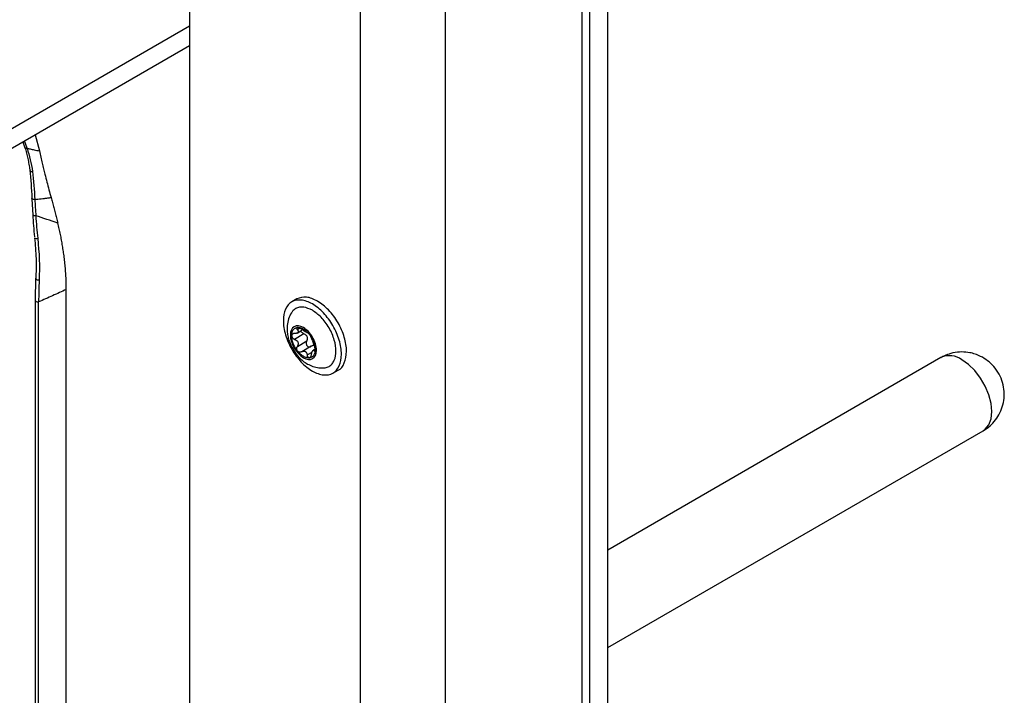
# Model space of a CAD drawing. Header units: millimetres. Extents: x -3787 to 418, y -511 to 3927.
# Tile 80 of 87: x 255 to 418, y 2673 to 2785. Entities that reach past the tile are written whole.
import ezdxf

# ---------------------------------------------------------------- set-up
doc = ezdxf.new("R2010")
doc.units = ezdxf.units.MM

msp = doc.modelspace()

# ---------------------------------------------------------------- linework, layer by layer
at = {"color": 7, "linetype": 'Continuous', "lineweight": 25}
for p, q in [((347.92, 2084.3), (347.92, 3495.28)), ((325.29, 2065.52), (325.29, 3484.67)), ((352.16, 2050), (352.16, 2829.8)), ((349.19, 2048.29), (349.19, 2828.08)), ((311.15, 2794.99), (311.15, 2662.76)), ((282.87, 2787.44), (282.87, 2656.11)), ((239.73, 2759.17), (282.87, 2784.07)), ((239.73, 2755.9), (282.87, 2780.81)), ((257.3, 2766.05), (258.04, 2763.36)), ((255.25, 2764.86), (255.57, 2763.88)), ((256.76, 2755.46), (256.9, 2752.75)), ((257.35, 2738.78), (257.44, 2742.13)), ((262.46, 2596.75), (262.46, 2740.42)), ((257.3, 2738.65), (257.3, 2596.17)), ((257.88, 2595.89), (257.88, 2738.37)), ((300.68, 2738.85), (299.83, 2738.36)), ((301.84, 2733.06), (300.28, 2732.16)), ((300.71, 2733.21), (301.51, 2733.67)), ((302.34, 2733.29), (302.36, 2733.3)), ((300.74, 2731), (302.3, 2731.9)), ((303.04, 2731.02), (301.46, 2730.11)), ((303.59, 2730.48), (303.36, 2730.35)), ((407.35, 2729.13), (352.16, 2697.27)), ((306.63, 2726.58), (307.48, 2727.07)), ((352.16, 2681.11), (414.35, 2717.01))]:
    msp.add_line(p, q, dxfattribs=at)
at = {"color": 8, "linetype": 'Continuous', "lineweight": 25}
for p, q in [((255.96, 2763.82), (255.54, 2765.03)), ((301.08, 2733.96), (300.74, 2733.76)), ((302.36, 2729.58), (303.18, 2730.05))]:
    msp.add_line(p, q, dxfattribs=at)
at = {"color": 8, "linetype": 'Continuous', "lineweight": 25, "flags": 128}
for points in [[(255.57, 2763.88), (255.58, 2763.87), (255.61, 2763.84), (255.67, 2763.81), (255.75, 2763.81), (255.85, 2763.81), (255.96, 2763.82)], [(257.41, 2752.63), (257.28, 2752.62), (257.16, 2752.63), (257.06, 2752.65), (256.97, 2752.68), (256.92, 2752.71), (256.9, 2752.75), (256.9, 2752.75)], [(257.3, 2738.65), (257.3, 2738.63), (257.33, 2738.55), (257.4, 2738.48), (257.49, 2738.42), (257.61, 2738.38), (257.75, 2738.37), (257.88, 2738.37)], [(414.35, 2717.01), (414.72, 2717.27), (415.31, 2718.01), (415.68, 2719.01), (415.8, 2720.21), (415.68, 2721.56), (415.31, 2722.97), (414.72, 2724.4), (413.94, 2725.76), (413, 2726.98), (411.95, 2728.01), (410.85, 2728.78)]]:
    msp.add_lwpolyline(points, dxfattribs=at)
at = {"color": 7, "linetype": 'Continuous', "lineweight": 25, "flags": 128}
for points in [[(257.24, 2755.33), (257.12, 2755.33), (257, 2755.34), (256.9, 2755.36), (256.82, 2755.39), (256.77, 2755.42), (256.76, 2755.46), (256.77, 2755.5), (256.82, 2755.54)], [(257.96, 2741.96), (257.83, 2741.97), (257.7, 2741.99), (257.58, 2742.03), (257.49, 2742.08), (257.43, 2742.14), (257.4, 2742.21), (257.4, 2742.28), (257.45, 2742.34)], [(257.35, 2738.78), (257.31, 2738.71), (257.3, 2738.65)]]:
    msp.add_lwpolyline(points, dxfattribs=at)
at = {"color": 8, "linetype": 'Continuous', "lineweight": 25}
for centre, radius, start, end in [((257.56, 2749.46), 0.584, 232.2657, 285.7445), ((408.81, 2726.02), 3.44, 53.6074, 115.0822)]:
    msp.add_arc(centre, radius, start, end, dxfattribs=at)
at = {"color": 7, "linetype": 'Continuous', "lineweight": 25}
for points, knots in [([(256.48, 2760.22), (256.46, 2760.37), (256.41, 2760.68), (256.33, 2761.16), (256.23, 2761.64), (256.1, 2762.26), (255.92, 2763.05), (255.74, 2763.68), (255.65, 2764.01)], [0, 0, 0, 0, 0.121554, 0.245391, 0.371536, 0.500014, 0.737878, 1, 1, 1, 1]), ([(255.96, 2763.82), (256.04, 2763.8), (256.22, 2763.75), (256.51, 2763.69), (256.82, 2763.62), (257.17, 2763.54), (257.58, 2763.46), (257.88, 2763.4), (258.04, 2763.36)], [0, 0, 0, 0, 0.124854, 0.261693, 0.41051, 0.57128, 0.774244, 1, 1, 1, 1]), ([(255.96, 2763.82), (256.15, 2763.19), (256.33, 2762.55), (256.63, 2761.27), (256.76, 2760.63), (256.86, 2759.99)], [0, 0, 0, 0, 0.5, 0.5, 1, 1, 1, 1]), ([(258.04, 2763.36), (258.11, 2763.02), (258.26, 2762.35), (258.48, 2761.36), (258.7, 2760.43), (258.95, 2759.39), (259.24, 2758.23), (259.58, 2756.94), (259.82, 2756.08), (259.93, 2755.66)], [0, 0, 0, 0, 0.135014, 0.263343, 0.384998, 0.49999, 0.668847, 0.835501, 1, 1, 1, 1]), ([(256.48, 2760.21), (256.47, 2760.21), (256.45, 2760.19), (256.43, 2760.16), (256.42, 2760.14), (256.41, 2760.11), (256.42, 2760.09), (256.44, 2760.06), (256.48, 2760.04), (256.54, 2760.01), (256.64, 2759.99), (256.75, 2759.98), (256.83, 2759.99), (256.86, 2759.99)], [0, 0, 0, 0, 0.068124, 0.138609, 0.210782, 0.28386, 0.356998, 0.429338, 0.500071, 0.635546, 0.766296, 0.888562, 1, 1, 1, 1]), ([(257.24, 2755.33), (257.42, 2755.35), (257.77, 2755.38), (258.3, 2755.44), (258.83, 2755.5), (259.38, 2755.58), (259.75, 2755.63), (259.93, 2755.66)], [0, 0, 0, 0, 0.1924286, 0.3885847, 0.5885279, 0.7923149, 1, 1, 1, 1]), ([(259.93, 2755.66), (260.01, 2755.38), (260.17, 2754.82), (260.39, 2753.98), (260.62, 2753.13), (260.84, 2752.27), (260.99, 2751.69), (261.06, 2751.41)], [0, 0, 0, 0, 0.19585, 0.393759, 0.593744, 0.79582, 1, 1, 1, 1]), ([(262.46, 2740.42), (262.46, 2740.6), (262.46, 2740.97), (262.45, 2741.51), (262.43, 2742.06), (262.4, 2742.6), (262.37, 2743.14), (262.33, 2743.67), (262.29, 2744.2), (262.24, 2744.73), (262.18, 2745.25), (262.1, 2745.91), (261.99, 2746.72), (261.84, 2747.66), (261.68, 2748.6), (261.49, 2749.54), (261.29, 2750.47), (261.14, 2751.1), (261.06, 2751.41)], [0, 0, 0, 0, 0.052796, 0.104982, 0.156548, 0.207487, 0.257793, 0.307467, 0.356511, 0.404933, 0.452742, 0.499953, 0.5857, 0.670394, 0.754071, 0.836808, 0.918728, 1, 1, 1, 1]), ([(257.21, 2748.99), (257.31, 2747.83), (257.51, 2745.5), (257.44, 2743.28), (257.41, 2742.17)], [0, 0, 0, 0, 0.5001862, 1, 1, 1, 1]), ([(262.46, 2740.42), (262.08, 2740.25), (261.33, 2739.9), (260.18, 2739.38), (259.04, 2738.87), (258.27, 2738.54), (257.88, 2738.37)], [0, 0, 0, 0, 0.248915, 0.498544, 0.748901, 1, 1, 1, 1]), ([(304.08, 2738.51), (303.44, 2738.8), (302.17, 2739.39), (301.18, 2739.03), (300.68, 2738.85)], [0, 0, 0, 0, 0.500051, 1, 1, 1, 1]), ([(303.23, 2738.02), (302.6, 2738.39), (301.97, 2738.6), (300.81, 2738.72), (300.28, 2738.62), (299.39, 2738.1), (299.03, 2737.69), (298.55, 2736.63), (298.42, 2735.97), (298.42, 2734.52), (298.55, 2733.72), (299.03, 2732.1), (299.39, 2731.28), (300.28, 2729.74), (300.81, 2729.02), (301.97, 2727.79), (302.6, 2727.28), (303.23, 2726.92)], [0, 0, 0, 0, 0.125, 0.125, 0.25, 0.25, 0.375, 0.375, 0.5, 0.5, 0.625, 0.625, 0.75, 0.75, 0.875, 0.875, 1, 1, 1, 1]), ([(303.23, 2736.98), (302.74, 2737.2), (301.99, 2737.54), (301.07, 2737.51), (300.46, 2737.28), (300.04, 2736.97), (299.88, 2736.69), (299.84, 2736.62)], [0, 0, 0, 0, 0.354755, 0.545725, 0.740748, 0.935772, 1, 1, 1, 1]), ([(303.23, 2726.92), (303.86, 2726.55), (304.49, 2726.33), (305.65, 2726.22), (306.19, 2726.32), (307.08, 2726.84), (307.43, 2727.25), (307.91, 2728.31), (308.04, 2728.97), (308.04, 2730.42), (307.91, 2731.22), (307.43, 2732.84), (307.08, 2733.66), (306.19, 2735.2), (305.65, 2735.92), (304.49, 2737.15), (303.86, 2737.66), (303.23, 2738.02)], [0, 0, 0, 0, 0.125, 0.125, 0.25, 0.25, 0.375, 0.375, 0.5, 0.5, 0.625, 0.625, 0.75, 0.75, 0.875, 0.875, 1, 1, 1, 1]), ([(307.48, 2727.07), (307.48, 2727.07), (308, 2727.17), (308.6, 2728.22), (309.02, 2730.09), (308.63, 2732.52), (307.57, 2734.96), (305.97, 2737.17), (304.71, 2738.07), (304.08, 2738.51)], [0, 0, 0, 0, 0.000034, 0.166695, 0.333356, 0.500017, 0.666678, 0.833339, 1, 1, 1, 1]), ([(299.83, 2736.63), (299.81, 2736.6), (299.55, 2736.3), (299.26, 2735.55), (299.02, 2734.47), (299.03, 2733.45), (299.18, 2732.56), (299.45, 2731.62), (299.77, 2730.98), (299.97, 2730.59)], [0, 0, 0, 0, 0.015032, 0.191821, 0.372601, 0.545058, 0.675359, 0.797167, 1, 1, 1, 1]), ([(305.13, 2727.46), (305.21, 2727.46), (305.53, 2727.45), (306.01, 2727.66), (306.52, 2728.08), (306.99, 2728.86), (307.23, 2730.16), (306.99, 2731.74), (306.52, 2733.06), (306.01, 2734.08), (305.39, 2735.02), (304.48, 2736.1), (303.72, 2736.63), (303.23, 2736.98)], [0, 0, 0, 0, 0.0264462, 0.1049918, 0.1835373, 0.2604506, 0.4033278, 0.5462051, 0.6231184, 0.7016639, 0.7802094, 0.8571228, 1, 1, 1, 1]), ([(301.75, 2734.11), (300.55, 2734.8), (299.58, 2734.24), (299.58, 2731.48), (300.55, 2729.8), (301.75, 2729.11)], [0, 0, 0, 0, 0.5, 0.5, 1, 1, 1, 1]), ([(299.79, 2732.74), (299.79, 2732.78), (299.8, 2732.85), (299.8, 2732.96), (299.82, 2733.07), (299.83, 2733.18), (299.87, 2733.33), (299.94, 2733.52), (300.05, 2733.72), (300.2, 2733.89), (300.35, 2734), (300.49, 2734.07), (300.63, 2734.11), (300.72, 2734.12), (300.77, 2734.13)], [0, 0, 0, 0, 0.049249, 0.098316, 0.1473316, 0.1964266, 0.2457313, 0.3727891, 0.5000232, 0.627081, 0.7543151, 0.8362725, 0.9179651, 1, 1, 1, 1]), ([(300.77, 2734.13), (300.76, 2734.13), (300.73, 2734.12), (300.69, 2734.11), (300.67, 2734.09), (300.65, 2734.07), (300.63, 2734.04), (300.63, 2734), (300.63, 2733.93), (300.67, 2733.85), (300.71, 2733.79), (300.74, 2733.76)], [0, 0, 0, 0, 0.083058, 0.165265, 0.247352, 0.330072, 0.414184, 0.50043, 0.666593, 0.831108, 1, 1, 1, 1]), ([(300.77, 2734.13), (300.8, 2734.13), (300.86, 2734.13), (300.95, 2734.13), (301.05, 2734.12), (301.14, 2734.1), (301.26, 2734.08), (301.41, 2734.03), (301.58, 2733.96), (301.69, 2733.9), (301.75, 2733.87)], [0, 0, 0, 0, 0.100225, 0.200067, 0.299801, 0.399704, 0.500049, 0.666829, 0.833053, 1, 1, 1, 1]), ([(301.01, 2734.09), (300.99, 2734.09), (300.94, 2734.11), (300.88, 2734.12), (300.82, 2734.13), (300.79, 2734.13), (300.77, 2734.13)], [0, 0, 0, 0, 0.254015, 0.503467, 0.751189, 1, 1, 1, 1]), ([(301.45, 2733.83), (301.44, 2733.84), (301.4, 2733.87), (301.34, 2733.91), (301.28, 2733.95), (301.21, 2733.99), (301.11, 2734.04), (301.04, 2734.07), (301.01, 2734.09)], [0, 0, 0, 0, 0.13406, 0.267042, 0.400106, 0.53445, 0.769681, 1, 1, 1, 1]), ([(301.75, 2729.11), (302.32, 2728.78), (302.87, 2728.73), (303.68, 2729.2), (303.91, 2729.7), (303.91, 2731.03), (303.68, 2731.79), (302.87, 2733.2), (302.32, 2733.78), (301.75, 2734.11)], [0, 0, 0, 0, 0.25, 0.25, 0.5, 0.5, 0.75, 0.75, 1, 1, 1, 1]), ([(300.28, 2733.12), (300.26, 2733.12), (300.2, 2733.12), (300.13, 2733.11), (300.06, 2733.09), (299.99, 2733.06), (299.92, 2733.02), (299.86, 2732.95), (299.8, 2732.85), (299.8, 2732.78), (299.79, 2732.74)], [0, 0, 0, 0, 0.1022468, 0.2021073, 0.300825, 0.3997087, 0.5000699, 0.6702666, 0.8348935, 1, 1, 1, 1]), ([(300.77, 2730.22), (300.74, 2730.26), (300.68, 2730.33), (300.6, 2730.45), (300.52, 2730.56), (300.44, 2730.68), (300.33, 2730.87), (300.2, 2731.13), (300.05, 2731.46), (299.94, 2731.8), (299.86, 2732.09), (299.82, 2732.34), (299.8, 2732.54), (299.8, 2732.67), (299.79, 2732.74)], [0, 0, 0, 0, 0.049249, 0.098316, 0.147332, 0.196427, 0.245731, 0.372789, 0.500023, 0.627081, 0.754315, 0.836273, 0.917965, 1, 1, 1, 1]), ([(299.79, 2732.74), (299.8, 2732.72), (299.8, 2732.68), (299.81, 2732.62), (299.83, 2732.56), (299.86, 2732.51), (299.89, 2732.45), (299.95, 2732.38), (300.03, 2732.3), (300.15, 2732.22), (300.24, 2732.18), (300.28, 2732.16)], [0, 0, 0, 0, 0.083058, 0.1652653, 0.2473517, 0.3300717, 0.4141836, 0.5004297, 0.6665929, 0.8311085, 1, 1, 1, 1]), ([(300.74, 2733.76), (300.75, 2733.74), (300.79, 2733.7), (300.82, 2733.64), (300.85, 2733.58), (300.88, 2733.51), (300.88, 2733.41), (300.84, 2733.31), (300.75, 2733.23), (300.62, 2733.17), (300.46, 2733.13), (300.35, 2733.12), (300.28, 2733.12)], [0, 0, 0, 0, 0.069648, 0.134488, 0.194606, 0.250112, 0.378893, 0.49918, 0.619982, 0.749324, 0.865167, 1, 1, 1, 1]), ([(301.84, 2733.06), (301.78, 2733.09), (301.65, 2733.15), (301.49, 2733.29), (301.39, 2733.45), (301.37, 2733.55), (301.37, 2733.59)], [0, 0, 0, 0, 0.285127, 0.537947, 0.812808, 1, 1, 1, 1]), ([(302.06, 2733.42), (302.04, 2733.43), (302, 2733.45), (301.95, 2733.49), (301.89, 2733.53), (301.82, 2733.57), (301.73, 2733.63), (301.6, 2733.71), (301.51, 2733.79), (301.45, 2733.83)], [0, 0, 0, 0, 0.094967, 0.192047, 0.291667, 0.394222, 0.500073, 0.731133, 1, 1, 1, 1]), ([(301.75, 2733.87), (301.78, 2733.85), (301.85, 2733.8), (301.95, 2733.74), (302.05, 2733.66), (302.15, 2733.58), (302.27, 2733.48), (302.41, 2733.35), (302.57, 2733.18), (302.67, 2733.06), (302.72, 2733)], [0, 0, 0, 0, 0.100225, 0.200067, 0.299801, 0.399704, 0.500049, 0.666829, 0.833053, 1, 1, 1, 1]), ([(302.3, 2731.9), (302.31, 2731.92), (302.35, 2731.98), (302.38, 2732.06), (302.41, 2732.14), (302.44, 2732.26), (302.44, 2732.41), (302.4, 2732.58), (302.31, 2732.75), (302.18, 2732.88), (302.02, 2732.99), (301.91, 2733.04), (301.84, 2733.06)], [0, 0, 0, 0, 0.069648, 0.134488, 0.194606, 0.250112, 0.378893, 0.49918, 0.619982, 0.749324, 0.865167, 1, 1, 1, 1]), ([(302.36, 2733.3), (302.35, 2733.3), (302.35, 2733.3), (302.32, 2733.3), (302.3, 2733.3), (302.26, 2733.32), (302.21, 2733.34), (302.14, 2733.38), (302.08, 2733.41), (302.06, 2733.42)], [0, 0, 0, 0, 0.13944, 0.269239, 0.389572, 0.500655, 0.67495, 0.840789, 1, 1, 1, 1]), ([(302.54, 2733.2), (302.53, 2733.21), (302.5, 2733.23), (302.47, 2733.26), (302.45, 2733.28), (302.41, 2733.3), (302.38, 2733.31), (302.37, 2733.31), (302.36, 2733.3)], [0, 0, 0, 0, 0.115084, 0.230621, 0.347395, 0.466183, 0.733228, 1, 1, 1, 1]), ([(302.72, 2733), (302.71, 2733.02), (302.67, 2733.06), (302.63, 2733.11), (302.58, 2733.16), (302.55, 2733.19), (302.54, 2733.2)], [0, 0, 0, 0, 0.248811, 0.496533, 0.745985, 1, 1, 1, 1]), ([(302.72, 2733), (302.75, 2732.96), (302.81, 2732.89), (302.89, 2732.78), (302.97, 2732.66), (303.05, 2732.54), (303.16, 2732.36), (303.3, 2732.1), (303.44, 2731.76), (303.56, 2731.43), (303.63, 2731.13), (303.67, 2730.89), (303.69, 2730.68), (303.7, 2730.55), (303.7, 2730.49)], [0, 0, 0, 0, 0.049249, 0.098316, 0.147332, 0.196427, 0.245731, 0.372789, 0.500023, 0.627081, 0.754315, 0.836273, 0.917965, 1, 1, 1, 1]), ([(303.08, 2732.41), (303.07, 2732.43), (303.06, 2732.45), (303.04, 2732.49), (303.02, 2732.54), (302.99, 2732.6), (302.95, 2732.68), (302.89, 2732.77), (302.81, 2732.89), (302.75, 2732.96), (302.72, 2733)], [0, 0, 0, 0, 0.102247, 0.202107, 0.300825, 0.399709, 0.50007, 0.670267, 0.834894, 1, 1, 1, 1]), ([(300.28, 2732.16), (300.32, 2732.15), (300.38, 2732.13), (300.47, 2732.08), (300.54, 2732.03), (300.64, 2731.96), (300.75, 2731.85), (300.84, 2731.69), (300.88, 2731.51), (300.87, 2731.33), (300.83, 2731.15), (300.77, 2731.05), (300.74, 2731)], [0, 0, 0, 0, 0.069648, 0.134488, 0.194606, 0.250112, 0.378893, 0.49918, 0.619982, 0.749324, 0.865167, 1, 1, 1, 1]), ([(300.77, 2730.22), (300.76, 2730.24), (300.73, 2730.28), (300.7, 2730.34), (300.67, 2730.4), (300.65, 2730.47), (300.63, 2730.54), (300.63, 2730.63), (300.63, 2730.74), (300.67, 2730.88), (300.71, 2730.96), (300.74, 2731)], [0, 0, 0, 0, 0.080783, 0.162359, 0.244941, 0.328733, 0.413933, 0.500725, 0.653903, 0.820129, 1, 1, 1, 1]), ([(302.3, 2731.9), (302.28, 2731.88), (302.26, 2731.84), (302.23, 2731.77), (302.21, 2731.71), (302.2, 2731.64), (302.19, 2731.58), (302.19, 2731.46), (302.22, 2731.3), (302.32, 2731.12), (302.48, 2730.98), (302.64, 2730.92), (302.78, 2730.92), (302.9, 2730.94), (302.97, 2730.98), (303.01, 2731.01)], [0, 0, 0, 0, 0.046104, 0.090461, 0.133101, 0.17406, 0.213378, 0.2511, 0.378741, 0.501011, 0.622894, 0.750226, 0.826862, 0.910022, 1, 1, 1, 1]), ([(303.62, 2731.06), (303.6, 2731.07), (303.56, 2731.09), (303.51, 2731.11), (303.45, 2731.12), (303.38, 2731.12), (303.29, 2731.12), (303.16, 2731.09), (303.07, 2731.03), (303.01, 2731.01)], [0, 0, 0, 0, 0.094967, 0.192047, 0.291667, 0.394222, 0.500073, 0.731133, 1, 1, 1, 1]), ([(303.53, 2731.25), (303.52, 2731.27), (303.5, 2731.32), (303.47, 2731.4), (303.44, 2731.47), (303.4, 2731.58), (303.35, 2731.73), (303.28, 2731.9), (303.22, 2732.07), (303.16, 2732.21), (303.11, 2732.33), (303.09, 2732.38), (303.08, 2732.41)], [0, 0, 0, 0, 0.069648, 0.134488, 0.194606, 0.250112, 0.378893, 0.49918, 0.619982, 0.749324, 0.865167, 1, 1, 1, 1]), ([(303.7, 2730.49), (303.7, 2730.51), (303.7, 2730.54), (303.69, 2730.61), (303.68, 2730.67), (303.67, 2730.74), (303.66, 2730.81), (303.64, 2730.9), (303.61, 2731.02), (303.57, 2731.14), (303.54, 2731.21), (303.53, 2731.25)], [0, 0, 0, 0, 0.083058, 0.1652653, 0.2473517, 0.3300717, 0.4141836, 0.5004297, 0.6665929, 0.8311085, 1, 1, 1, 1]), ([(299.97, 2730.59), (300.23, 2730.2), (300.58, 2729.65), (301.23, 2728.96), (301.84, 2728.44), (302.64, 2727.93), (303.56, 2727.58), (304.41, 2727.4), (304.94, 2727.45), (305.13, 2727.47)], [0, 0, 0, 0, 0.212524, 0.298245, 0.440852, 0.589086, 0.747694, 0.91149, 1, 1, 1, 1]), ([(302.72, 2729.1), (302.69, 2729.1), (302.63, 2729.09), (302.54, 2729.09), (302.45, 2729.1), (302.36, 2729.12), (302.21, 2729.15), (302.01, 2729.22), (301.75, 2729.35), (301.49, 2729.52), (301.26, 2729.7), (301.07, 2729.88), (300.92, 2730.05), (300.82, 2730.16), (300.77, 2730.22)], [0, 0, 0, 0, 0.049249, 0.098316, 0.147332, 0.196427, 0.245731, 0.372789, 0.500023, 0.627081, 0.754315, 0.836273, 0.917965, 1, 1, 1, 1]), ([(301.45, 2730.11), (301.43, 2730.09), (301.39, 2730.07), (301.33, 2730.05), (301.27, 2730.03), (301.21, 2730.02), (301.16, 2730.02), (301.08, 2730.03), (300.98, 2730.06), (300.86, 2730.12), (300.8, 2730.19), (300.77, 2730.22)], [0, 0, 0, 0, 0.0918649, 0.1802507, 0.2652197, 0.3468419, 0.4251964, 0.5003727, 0.6719696, 0.8379775, 1, 1, 1, 1]), ([(301.45, 2730.11), (301.48, 2730.12), (301.53, 2730.15), (301.61, 2730.18), (301.69, 2730.21), (301.77, 2730.22), (301.86, 2730.22), (301.97, 2730.2), (302.03, 2730.17), (302.06, 2730.16)], [0, 0, 0, 0, 0.13944, 0.269239, 0.389572, 0.500655, 0.67495, 0.840789, 1, 1, 1, 1]), ([(302.06, 2730.16), (302.07, 2730.15), (302.11, 2730.13), (302.15, 2730.09), (302.19, 2730.04), (302.23, 2729.98), (302.28, 2729.9), (302.33, 2729.77), (302.35, 2729.65), (302.36, 2729.58)], [0, 0, 0, 0, 0.0949666, 0.1920468, 0.291667, 0.3942219, 0.5000732, 0.7311325, 1, 1, 1, 1]), ([(302.36, 2729.58), (302.36, 2729.55), (302.37, 2729.5), (302.39, 2729.42), (302.41, 2729.35), (302.44, 2729.29), (302.49, 2729.21), (302.55, 2729.15), (302.64, 2729.1), (302.69, 2729.1), (302.72, 2729.1)], [0, 0, 0, 0, 0.1022466, 0.202107, 0.3008245, 0.3997081, 0.5000692, 0.6702661, 0.8348933, 1, 1, 1, 1]), ([(303.7, 2730.49), (303.7, 2730.45), (303.7, 2730.37), (303.69, 2730.26), (303.68, 2730.15), (303.66, 2730.05), (303.62, 2729.9), (303.56, 2729.71), (303.44, 2729.5), (303.3, 2729.34), (303.14, 2729.23), (303, 2729.16), (302.86, 2729.12), (302.77, 2729.1), (302.72, 2729.1)], [0, 0, 0, 0, 0.049249, 0.098316, 0.147332, 0.196427, 0.245731, 0.372789, 0.500023, 0.627081, 0.754315, 0.836273, 0.917965, 1, 1, 1, 1]), ([(302.72, 2729.1), (302.74, 2729.1), (302.76, 2729.1), (302.81, 2729.12), (302.85, 2729.15), (302.88, 2729.18), (302.92, 2729.22), (302.96, 2729.29), (303.01, 2729.38), (303.05, 2729.51), (303.07, 2729.6), (303.08, 2729.65)], [0, 0, 0, 0, 0.083058, 0.165265, 0.247352, 0.330072, 0.414184, 0.50043, 0.666593, 0.831108, 1, 1, 1, 1]), ([(303.08, 2729.65), (303.08, 2729.68), (303.09, 2729.75), (303.11, 2729.84), (303.13, 2729.93), (303.17, 2730.03), (303.21, 2730.16), (303.28, 2730.27), (303.35, 2730.35), (303.41, 2730.37), (303.47, 2730.35), (303.51, 2730.31), (303.53, 2730.29)], [0, 0, 0, 0, 0.069648, 0.134488, 0.194606, 0.250112, 0.378893, 0.49918, 0.619982, 0.749324, 0.865167, 1, 1, 1, 1]), ([(303.53, 2730.29), (303.54, 2730.28), (303.55, 2730.26), (303.58, 2730.24), (303.6, 2730.24), (303.62, 2730.24), (303.65, 2730.26), (303.67, 2730.3), (303.69, 2730.38), (303.7, 2730.45), (303.7, 2730.49)], [0, 0, 0, 0, 0.102247, 0.202107, 0.300825, 0.399709, 0.50007, 0.670267, 0.834894, 1, 1, 1, 1]), ([(410.85, 2730.07), (410.34, 2730.04), (409.62, 2730), (408.57, 2729.7), (407.89, 2729.45), (407.47, 2729.18), (407.36, 2729.11)], [0, 0, 0, 0, 0.416983, 0.593688, 0.89231, 1, 1, 1, 1]), ([(414.34, 2717.03), (414.57, 2717.16), (415.17, 2717.5), (416.02, 2718.29), (416.85, 2719.37), (417.47, 2720.64), (417.83, 2722.05), (417.89, 2723.53), (417.63, 2725.02), (417.05, 2726.44), (416.19, 2727.67), (415.14, 2728.66), (414.07, 2729.32), (413.06, 2729.73), (412.02, 2730.01), (411.29, 2730.05), (410.85, 2730.07)], [0, 0, 0, 0, 0.042907, 0.113437, 0.187944, 0.265149, 0.34419, 0.424607, 0.506262, 0.589357, 0.674652, 0.750843, 0.825045, 0.879423, 0.928945, 1, 1, 1, 1])]:
    msp.add_open_spline(points, degree=3, knots=knots, dxfattribs=at)
for points in [[(256.48, 2760.22), (256.48, 2760.21), (256.48, 2760.21), (256.48, 2760.21)], [(256.82, 2755.54), (256.73, 2757.12), (256.62, 2758.67), (256.48, 2760.21)], [(256.86, 2759.99), (257.02, 2758.45), (257.15, 2756.9), (257.24, 2755.33)], [(257.24, 2755.33), (257.3, 2754.43), (257.36, 2753.53), (257.41, 2752.63)], [(257.25, 2749.13), (257.13, 2750.35), (257.03, 2751.58), (256.96, 2752.83)], [(257.41, 2752.63), (257.49, 2751.36), (257.59, 2750.12), (257.72, 2748.9)], [(261.06, 2751.41), (259.81, 2751.84), (258.59, 2752.25), (257.41, 2752.63)], [(257.72, 2748.9), (257.98, 2746.51), (258.07, 2744.2), (257.96, 2741.96)], [(257.96, 2741.96), (257.91, 2740.73), (257.88, 2739.53), (257.88, 2738.37)]]:
    msp.add_open_spline(points, degree=3, dxfattribs=at)

doc.saveas('drawing.dxf')
